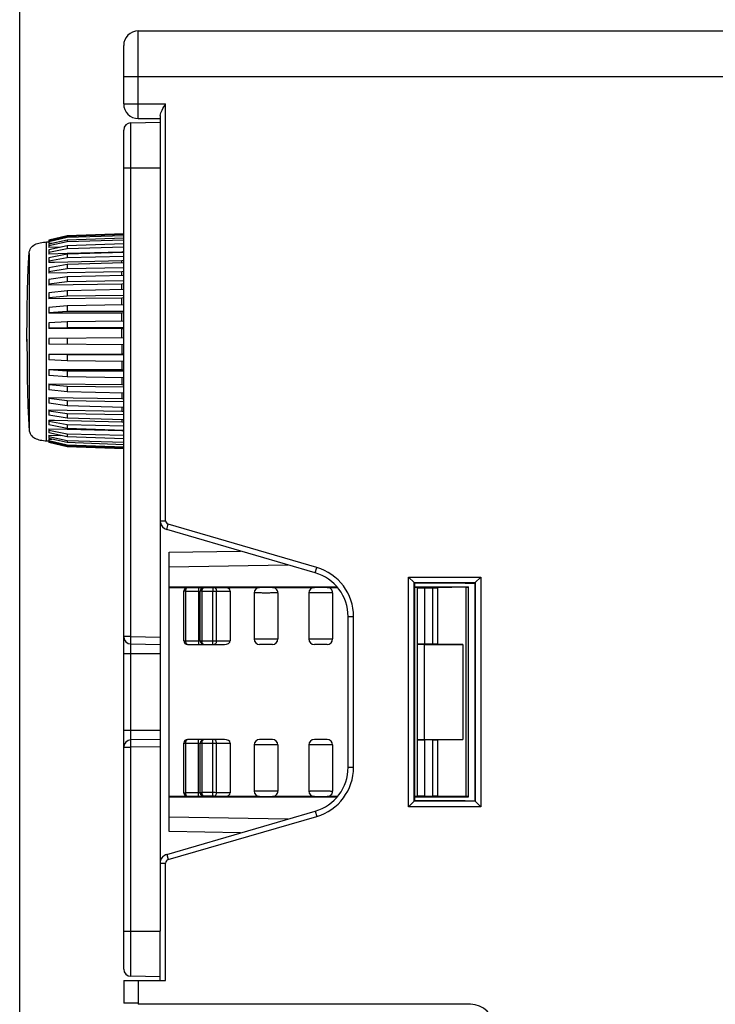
# Model space of a CAD drawing. Header units: millimetres. Extents: x 0 to 1132, y 0 to 772.
# Tile 35 of 39: x 303 to 341, y 624 to 677. Entities that reach past the tile are written whole.
import ezdxf

# ---------------------------------------------------------------- set-up
doc = ezdxf.new("R2010")
doc.units = ezdxf.units.MM
doc.header["$LTSCALE"] = 60.775
doc.header["$PDMODE"] = 3
doc.header["$PDSIZE"] = 0.3
doc.layers.get('0').update_dxf_attribs({"linetype": 'CONTINUOUS'})
doc.layers.get('Defpoints').update_dxf_attribs({"linetype": 'CONTINUOUS'})
for name, color, linetype in [('07_ALL_FEATURES', 7, 'CONTINUOUS'), ('3_ALL_AXES', 7, 'CONTINUOUS'), ('7_ALL_FEATURES', 7, 'CONTINUOUS'), ('DIM', 7, 'CONTINUOUS')]:
    doc.layers.add(name, color=color, linetype=linetype)
doc.styles.get("Standard").update_dxf_attribs({"font": 'micross.ttf'})
doc.dimstyles.new('DIMSTYLE_2', dxfattribs={"dimtxt": 10, "dimasz": 3, "dimexe": 1, "dimexo": 1, "dimgap": 2.5, "dimtad": 1, "dimdec": 1, "dimzin": 0, "dimdsep": 46, "dimtxsty": 'Standard', "dimblk": '_FILLED', "dimblk1": '_FILLED', "dimblk2": '_FILLED', "dimcen": 0.09, "dimadec": 0, "dimazin": 0, "dimtp": 0.1, "dimtm": 0.1, "dimtfac": 1, "dimtdec": 1, "dimtofl": 0, "dimtmove": 0, "dimatfit": 3, "dimldrblk": '_FILLED', "dimfxl": 1, "dimtolj": 1, "dimtzin": 0, "dimarcsym": 0})

# ---------------------------------------------------------------- blocks, each defined once
blk = doc.blocks.new('_FILLED')
at = {"color": 0, "linetype": 'ByBlock'}
blk.add_solid([(0, 0), (-1, 0.1667), (-1, -0.1667)], dxfattribs=at)
blk = doc.blocks.new('*D6')
at = {"layer": 'Defpoints', "color": 0, "linetype": 'Continuous', "transparency": 16777216}
for p in [(457.274, 696.847), (457.274, 673.947), (303.274, 619.812)]:
    blk.add_point(p, dxfattribs=at)
at = {"layer": 'DIM', "color": 0, "linetype": 'Continuous', "lineweight": -2, "transparency": 16777216}
for p, q in [((303.274, 620.812), (303.274, 697.847)), ((457.274, 674.947), (457.274, 697.847)), ((311.274, 696.847), (449.274, 696.847))]:
    blk.add_line(p, q, dxfattribs=at)
at = {"layer": 'DIM', "color": 0, "linetype": 'Continuous', "lineweight": -2, "transparency": 16777216, "xscale": 8, "yscale": 8, "zscale": 8, "rotation": 180}
blk.add_blockref('_FILLED', (303.274, 696.847), dxfattribs=at)
at = {"layer": 'DIM', "color": 0, "linetype": 'Continuous', "lineweight": -2, "transparency": 16777216, "xscale": 8, "yscale": 8, "zscale": 8}
blk.add_blockref('_FILLED', (457.274, 696.847), dxfattribs=at)
at = {"layer": 'DIM', "color": 0, "linetype": 'Continuous', "transparency": 16777216, "insert": (380.274, 705.347), "char_height": 6, "attachment_point": 2}
blk.add_mtext('\\A1;D', dxfattribs=at)

msp = doc.modelspace()

# ---------------------------------------------------------------- linework, layer by layer
at = {"layer": '07_ALL_FEATURES', "linetype": 'Continuous'}
for p, q in [((309.774, 672.047), (309.774, 676.847)), ((309.774, 676.847), (385.674, 676.847)), ((308.974, 672.847), (308.974, 676.047)), ((308.974, 674.347), (385.674, 674.347)), ((308.974, 672.847), (311.274, 672.847)), ((311.274, 650.022), (311.274, 672.847)), ((309.774, 672.047), (310.974, 672.047)), ((310.974, 672.222), (310.974, 669.347)), ((309.367, 671.819), (310.974, 671.847)), ((305.874, 665.627), (304.874, 665.394)), ((305.874, 665.581), (304.874, 665.35)), ((305.874, 665.53), (304.874, 665.302)), ((304.874, 665.394), (304.874, 665.201)), ((305.874, 665.394), (304.874, 665.171)), ((308.974, 665.735), (305.874, 665.627)), ((308.974, 665.692), (305.874, 665.581)), ((308.974, 665.633), (305.874, 665.53)), ((305.874, 665.581), (305.874, 665.53)), ((308.974, 665.506), (305.874, 665.394)), ((305.874, 665.394), (305.874, 665.293)), ((308.974, 665.388), (305.874, 665.293)), ((304.753, 665.29), (304.874, 665.294)), ((304.753, 654.403), (304.753, 665.29)), ((305.874, 665.293), (304.874, 665.075)), ((305.033, 665.206), (304.874, 665.201)), ((304.874, 665.171), (304.874, 664.978)), ((305.874, 665.071), (304.874, 664.86)), ((305.527, 664.998), (304.874, 664.978)), ((305.874, 664.922), (304.874, 664.719)), ((304.874, 664.86), (304.874, 664.628)), ((308.974, 665.18), (305.874, 665.071)), ((305.874, 665.071), (305.874, 664.922)), ((308.974, 665.007), (305.874, 664.922)), ((303.789, 664.66), (303.789, 655.033)), ((305.873, 664.655), (304.874, 664.628)), ((305.874, 664.619), (304.874, 664.426)), ((305.874, 664.427), (304.874, 664.244)), ((304.874, 664.426), (304.874, 664.161)), ((308.874, 664.736), (305.873, 664.655)), ((308.974, 664.722), (305.874, 664.619)), ((305.874, 664.619), (305.874, 664.427)), ((308.974, 664.498), (305.874, 664.427)), ((308.974, 664.761), (308.874, 664.736)), ((308.874, 664.719), (308.874, 664.736)), ((305.174, 664.168), (304.874, 664.161)), ((305.874, 664.049), (304.874, 663.879)), ((304.874, 663.879), (304.874, 663.588)), ((305.874, 663.818), (304.874, 663.66)), ((308.874, 664.253), (305.174, 664.168)), ((308.974, 664.145), (305.874, 664.049)), ((305.874, 664.049), (305.874, 663.818)), ((308.974, 663.876), (305.874, 663.818)), ((308.974, 664.275), (308.874, 664.253)), ((308.874, 664.142), (308.874, 664.253)), ((308.874, 663.661), (304.874, 663.588)), ((305.874, 663.376), (304.874, 663.233)), ((304.874, 663.233), (304.874, 662.922)), ((308.974, 663.462), (305.874, 663.376)), ((305.874, 663.376), (305.874, 663.112)), ((308.974, 663.681), (308.874, 663.661)), ((308.874, 663.459), (308.874, 663.661)), ((305.874, 663.112), (304.874, 662.982)), ((308.874, 662.976), (304.874, 662.922)), ((308.974, 663.154), (305.874, 663.112)), ((308.974, 662.69), (305.874, 662.616)), ((308.974, 662.992), (308.874, 662.976)), ((308.874, 662.687), (308.874, 662.976)), ((305.874, 662.616), (304.874, 662.503)), ((304.874, 662.503), (304.874, 662.181)), ((305.874, 662.325), (304.874, 662.227)), ((308.874, 662.213), (304.874, 662.181)), ((305.874, 662.616), (305.874, 662.325)), ((308.974, 662.35), (305.874, 662.325)), ((308.974, 662.225), (308.874, 662.213)), ((308.874, 661.845), (308.874, 662.213)), ((305.874, 661.788), (304.874, 661.708)), ((304.874, 661.708), (304.874, 661.382)), ((308.974, 661.847), (305.874, 661.788)), ((305.874, 661.788), (305.874, 661.477)), ((305.874, 661.477), (304.874, 661.414)), ((308.874, 661.392), (304.874, 661.382)), ((308.974, 661.485), (305.874, 661.477)), ((308.974, 661.4), (308.874, 661.392)), ((308.874, 660.954), (308.874, 661.392)), ((305.874, 660.912), (304.874, 660.867)), ((304.874, 660.867), (304.874, 660.546)), ((305.874, 660.589), (304.874, 660.562)), ((308.874, 660.533), (304.874, 660.546)), ((308.974, 660.956), (305.874, 660.912)), ((305.874, 660.912), (305.874, 660.589)), ((308.974, 660.58), (305.874, 660.589)), ((308.974, 660.536), (308.874, 660.533)), ((308.874, 660.036), (308.874, 660.533)), ((308.974, 660.037), (304.874, 660.001)), ((304.874, 660.001), (304.874, 659.692)), ((305.874, 660.01), (305.874, 659.683)), ((303.675, 659.963), (303.674, 659.847)), ((303.674, 659.847), (303.674, 659.715)), ((303.675, 659.577), (303.677, 659.013)), ((308.974, 659.656), (304.874, 659.692)), ((308.874, 659.657), (308.874, 659.16)), ((304.874, 659.148), (308.874, 659.16)), ((304.874, 659.148), (304.874, 658.826)), ((305.874, 659.104), (304.874, 659.132)), ((308.974, 659.114), (305.874, 659.104)), ((305.874, 659.104), (305.874, 658.781)), ((308.874, 659.16), (308.974, 659.157)), ((305.874, 658.781), (304.874, 658.826)), ((308.974, 658.737), (305.874, 658.781)), ((308.874, 658.739), (308.874, 658.301)), ((304.874, 658.311), (304.874, 657.985)), ((304.874, 658.311), (308.874, 658.301)), ((305.874, 658.216), (304.874, 658.279)), ((305.874, 657.905), (304.874, 657.985)), ((305.874, 658.216), (305.874, 657.905)), ((308.974, 658.208), (305.874, 658.216)), ((308.974, 657.846), (305.874, 657.905)), ((308.874, 658.301), (308.974, 658.293)), ((308.874, 657.848), (308.874, 657.48)), ((304.874, 657.512), (304.874, 657.19)), ((304.874, 657.512), (308.874, 657.48)), ((305.874, 657.368), (304.874, 657.466)), ((305.874, 657.368), (305.874, 657.077)), ((308.974, 657.343), (305.874, 657.368)), ((308.874, 657.48), (308.974, 657.468)), ((305.874, 657.077), (304.874, 657.19)), ((304.874, 656.771), (304.874, 656.461)), ((304.874, 656.771), (308.874, 656.718)), ((308.974, 657.004), (305.874, 657.077)), ((308.874, 657.006), (308.874, 656.718)), ((305.874, 656.581), (304.874, 656.711)), ((305.874, 656.317), (304.874, 656.461)), ((305.874, 656.581), (305.874, 656.317)), ((308.974, 656.54), (305.874, 656.581)), ((308.974, 656.231), (305.874, 656.317)), ((308.874, 656.718), (308.974, 656.702)), ((308.874, 656.234), (308.874, 656.032)), ((304.874, 656.105), (304.874, 655.814)), ((304.874, 656.105), (308.874, 656.032)), ((305.874, 655.875), (304.874, 656.033)), ((305.874, 655.644), (304.874, 655.814)), ((305.874, 655.875), (305.874, 655.644)), ((308.974, 655.818), (305.874, 655.875)), ((308.874, 656.032), (308.974, 656.013)), ((304.874, 655.532), (304.874, 655.267)), ((304.874, 655.532), (305.174, 655.525)), ((305.874, 655.267), (304.874, 655.449)), ((305.874, 655.074), (304.874, 655.267)), ((305.174, 655.525), (308.874, 655.44)), ((308.974, 655.548), (305.874, 655.644)), ((305.874, 655.267), (305.874, 655.074)), ((308.974, 655.195), (305.874, 655.267)), ((308.874, 655.551), (308.874, 655.44)), ((308.874, 655.44), (308.974, 655.418)), ((304.874, 655.065), (304.874, 654.833)), ((304.874, 655.065), (305.873, 655.038)), ((305.874, 654.771), (304.874, 654.974)), ((305.874, 654.622), (304.874, 654.833)), ((304.874, 654.715), (304.874, 654.523)), ((304.874, 654.715), (305.527, 654.696)), ((305.874, 654.4), (304.874, 654.618)), ((305.873, 655.038), (308.874, 654.957)), ((308.974, 654.971), (305.874, 655.074)), ((305.874, 654.771), (305.874, 654.622)), ((308.974, 654.687), (305.874, 654.771)), ((308.974, 654.514), (305.874, 654.622)), ((308.874, 654.974), (308.874, 654.957)), ((308.874, 654.957), (308.974, 654.932)), ((304.753, 654.403), (304.874, 654.399)), ((305.874, 654.299), (304.874, 654.523)), ((304.874, 654.492), (304.874, 654.299)), ((304.874, 654.492), (305.033, 654.487)), ((305.874, 654.163), (304.874, 654.391)), ((305.874, 654.112), (304.874, 654.343)), ((305.874, 654.067), (304.874, 654.299)), ((305.874, 654.4), (305.874, 654.299)), ((308.974, 654.305), (305.874, 654.4)), ((308.974, 654.188), (305.874, 654.299)), ((305.874, 654.163), (305.874, 654.112)), ((308.974, 654.061), (305.874, 654.163)), ((308.974, 654.001), (305.874, 654.112)), ((308.974, 653.958), (305.874, 654.067)), ((310.974, 650.022), (311.274, 650.022)), ((311.334, 649.542), (311.418, 649.83)), ((319.557, 647.459), (311.418, 649.83)), ((319.473, 647.171), (311.334, 649.542)), ((311.474, 648.294), (315.384, 648.362)), ((311.474, 632.999), (311.474, 648.294)), ((311.474, 647.494), (317.975, 647.608)), ((319.473, 647.171), (319.557, 647.459)), ((324.586, 634.358), (324.586, 646.935)), ((324.586, 646.935), (328.543, 646.935)), ((324.886, 646.635), (324.586, 646.935)), ((324.886, 634.658), (324.886, 646.635)), ((324.886, 646.635), (324.917, 646.604)), ((324.886, 646.635), (328.243, 646.635)), ((324.917, 646.604), (324.917, 634.689)), ((327.682, 646.604), (324.917, 646.604)), ((327.682, 646.604), (328.211, 646.603)), ((328.211, 646.603), (328.243, 646.635)), ((328.211, 646.603), (328.211, 634.69)), ((328.243, 646.635), (328.543, 646.935)), ((328.243, 646.635), (328.243, 634.658)), ((328.543, 646.935), (328.543, 634.358)), ((311.474, 646.397), (320.663, 646.397)), ((311.474, 646.369), (312.474, 646.369)), ((312.274, 643.447), (312.274, 646.164)), ((312.374, 643.447), (312.374, 646.166)), ((312.374, 646.166), (313.074, 646.166)), ((312.474, 646.366), (313.074, 646.366)), ((313.074, 646.366), (313.074, 646.166)), ((313.074, 646.166), (313.074, 643.247)), ((313.174, 643.447), (313.174, 646.159)), ((313.274, 643.447), (313.274, 646.161)), ((313.274, 646.161), (313.865, 646.161)), ((313.374, 646.361), (313.865, 646.361)), ((313.865, 646.361), (313.865, 646.161)), ((313.865, 643.247), (313.865, 646.161)), ((313.929, 646.362), (314.501, 646.371)), ((314.058, 646.162), (314.809, 646.173)), ((314.058, 643.447), (314.058, 646.162)), ((314.501, 646.371), (316.424, 646.372)), ((314.809, 646.173), (314.809, 643.447)), ((324.917, 646.397), (327.874, 646.397)), ((321.274, 636.522), (321.274, 644.771)), ((321.274, 644.771), (321.574, 644.771)), ((321.574, 636.522), (321.574, 644.771)), ((312.274, 643.447), (314.809, 643.447)), ((310.974, 643.247), (310.974, 638.047)), ((312.474, 643.247), (314.497, 643.247)), ((327.557, 643.247), (327.557, 638.047)), ((314.497, 638.047), (312.474, 638.047)), ((313.074, 635.127), (313.074, 638.047)), ((313.865, 635.132), (313.865, 638.047)), ((312.274, 635.129), (312.274, 637.847)), ((312.274, 637.847), (314.809, 637.847)), ((312.374, 635.128), (312.374, 637.847)), ((313.174, 635.134), (313.174, 637.847)), ((313.274, 635.132), (313.274, 637.847)), ((314.058, 635.131), (314.058, 637.847)), ((314.809, 637.847), (314.809, 635.12)), ((321.274, 636.522), (321.574, 636.522)), ((312.474, 634.924), (311.474, 634.925)), ((311.474, 634.897), (320.663, 634.897)), ((313.074, 635.127), (312.374, 635.128)), ((313.074, 634.927), (312.474, 634.928)), ((313.074, 634.927), (313.074, 635.127)), ((313.865, 635.132), (313.274, 635.132)), ((313.865, 634.932), (313.374, 634.932)), ((313.865, 634.932), (313.865, 635.132)), ((314.501, 634.923), (313.929, 634.931)), ((314.809, 635.12), (314.058, 635.131)), ((316.424, 634.922), (314.501, 634.923)), ((324.886, 634.658), (324.586, 634.358)), ((324.917, 634.689), (324.886, 634.658)), ((328.243, 634.658), (324.886, 634.658)), ((324.917, 634.897), (327.874, 634.897)), ((327.682, 634.689), (324.917, 634.689)), ((327.682, 634.689), (328.211, 634.69)), ((328.211, 634.69), (328.243, 634.658)), ((328.243, 634.658), (328.543, 634.358)), ((311.334, 631.752), (319.473, 634.122)), ((319.473, 634.122), (319.557, 633.834)), ((328.543, 634.358), (324.586, 634.358)), ((311.418, 631.463), (319.557, 633.834)), ((317.975, 633.686), (311.474, 633.799)), ((315.384, 632.931), (311.474, 632.999)), ((311.334, 631.752), (311.418, 631.463)), ((310.974, 631.271), (311.274, 631.271)), ((311.274, 624.847), (311.274, 631.271)), ((310.974, 624.847), (310.974, 627.547)), ((308.974, 624.847), (308.974, 623.61)), ((308.974, 624.847), (311.274, 624.847)), ((309.774, 624.847), (309.774, 623.547)), ((309.774, 623.608), (308.974, 623.61)), ((327.974, 623.547), (309.774, 623.547))]:
    msp.add_line(p, q, dxfattribs=at)
for centre, radius, start, end in [((309.774, 676.047), 0.8, 90, 180), ((309.774, 672.847), 0.8, 180, 270), ((371.975, 659.767), 68.301, 180.04366, 180.15963), ((390.234, 659.373), 86.558, 180.23864, 180.41285), ((311.474, 650.022), 0.5, 191.7296, 253.7612), ((311.474, 650.022), 0.2, 180, 253.7612), ((318.774, 644.771), 2.5, 0, 73.7612), ((318.774, 644.771), 2.8, 0, 73.7612), ((312.476, 646.164), 0.202, 161.6084, 179.9293), ((313.376, 646.159), 0.202, 161.6084, 179.9293), ((313.368, 646.161), 0.193, 176.1478, 179.9902), ((313.376, 646.16), 0.202, 164.9471, 176.1021), ((313.376, 646.31), 0.0511, 92.0675, 101.9777), ((313.86, 689.935), 43.774, 270.0067, 270.2591), ((312.474, 643.447), 0.2, 180, 270), ((313.374, 643.447), 0.2, 180, 270.0088), ((313.374, 643.298), 0.051, 259.0892, 269.9322), ((312.474, 637.847), 0.2, 90, 180), ((313.374, 637.847), 0.2, 89.9912, 180), ((313.374, 637.996), 0.051, 90.0678, 100.9108), ((318.774, 636.522), 2.5, 286.2388, 0), ((318.774, 636.522), 2.8, 286.2388, 0), ((312.476, 635.13), 0.202, 202.4037, 269.3687), ((313.368, 635.132), 0.193, 180.0098, 183.8522), ((313.376, 635.133), 0.202, 183.8979, 195.0529), ((313.376, 635.134), 0.202, 202.4037, 269.3775), ((313.873, 596.754), 38.378, 89.7232, 90.0111), ((313.867, 630.669), 4.263, 89.1693, 90.0333), ((311.474, 631.271), 0.5, 106.2388, 180), ((311.474, 631.271), 0.2, 106.2388, 180)]:
    msp.add_arc(centre, radius, start, end, dxfattribs=at)
for centre, major_axis, ratio, start_param, end_param in [((312.474, 646.169), (0, 0.2), 0.999848, 0.000609, 1.570796), ((314.497, 646.17), (0.311, 0.005), 0.642744, -0.009799, 1.548027), ((314.497, 643.447), (0.311, 0), 0.642788, -1.570796, 0), ((314.497, 637.847), (0.311, 0), 0.642788, 0, 1.570796), ((312.474, 635.124), (0, 0.2), 0.999848, 1.570796, 3.140984), ((314.497, 635.123), (0.311, -0.005), 0.642744, -1.548027, 0.009799), ((327.974, 622.247), (0, 1.3), 0.999962, -1.570796, 0)]:
    msp.add_ellipse(centre, major_axis=major_axis, ratio=ratio, start_param=start_param, end_param=end_param, dxfattribs=at)
for points, knots in [([(310.974, 672.222), (310.974, 672.269), (311.007, 672.372), (311.109, 672.58), (311.208, 672.738), (311.274, 672.847)], [0, 0, 0, 0, 0.20335, 0.450929, 1, 1, 1, 1]), ([(303.789, 664.66), (303.793, 664.718), (303.812, 664.825), (303.883, 664.965), (303.982, 665.072), (304.104, 665.153), (304.245, 665.213), (304.461, 665.27), (304.634, 665.286), (304.753, 665.29)], [0, 0, 0, 0, 0.135123, 0.252328, 0.363297, 0.475703, 0.593991, 0.720397, 1, 1, 1, 1]), ([(303.789, 655.033), (303.793, 654.976), (303.812, 654.868), (303.883, 654.729), (303.982, 654.621), (304.104, 654.54), (304.245, 654.48), (304.461, 654.424), (304.634, 654.407), (304.753, 654.403)], [0, 0, 0, 0, 0.135123, 0.252328, 0.363297, 0.475703, 0.593991, 0.720397, 1, 1, 1, 1]), ([(312.374, 646.166), (312.362, 646.165), (312.338, 646.165), (312.31, 646.165), (312.292, 646.164), (312.283, 646.165), (312.278, 646.164), (312.274, 646.165), (312.274, 646.164)], [0, 0, 0, 0, 0.382109, 0.707073, 0.831377, 0.923569, 0.980446, 1, 1, 1, 1]), ([(312.474, 646.366), (312.434, 646.365), (312.351, 646.339), (312.298, 646.268), (312.285, 646.227)], [0, 0, 0, 0, 0.486041, 1, 1, 1, 1]), ([(312.374, 646.166), (312.375, 646.192), (312.38, 646.243), (312.403, 646.316), (312.445, 646.365), (312.474, 646.366)], [0, 0, 0, 0, 0.338104, 0.627488, 1, 1, 1, 1]), ([(313.074, 646.366), (313.112, 646.366), (313.168, 646.366), (313.239, 646.365), (313.284, 646.365), (313.32, 646.364), (313.349, 646.364), (313.362, 646.361), (313.374, 646.363), (313.374, 646.361)], [0, 0, 0, 0, 0.382427, 0.555198, 0.706671, 0.831031, 0.923487, 0.980486, 1, 1, 1, 1]), ([(313.074, 646.166), (313.087, 646.166), (313.11, 646.166), (313.143, 646.166), (313.159, 646.162), (313.174, 646.164), (313.174, 646.161)], [0, 0, 0, 0, 0.38152, 0.705002, 0.921626, 1, 1, 1, 1]), ([(313.274, 646.161), (313.262, 646.161), (313.238, 646.161), (313.21, 646.16), (313.192, 646.16), (313.183, 646.16), (313.178, 646.159), (313.174, 646.16), (313.174, 646.159)], [0, 0, 0, 0, 0.382109, 0.707073, 0.831377, 0.923569, 0.980446, 1, 1, 1, 1]), ([(313.374, 646.361), (313.331, 646.361), (313.243, 646.332), (313.192, 646.254), (313.181, 646.213)], [0, 0, 0, 0, 0.499823, 1, 1, 1, 1]), ([(313.374, 646.361), (313.334, 646.361), (313.251, 646.334), (313.198, 646.263), (313.185, 646.223)], [0, 0, 0, 0, 0.486041, 1, 1, 1, 1]), ([(313.274, 646.161), (313.275, 646.208), (313.284, 646.282), (313.337, 646.354), (313.365, 646.36)], [0, 0, 0, 0, 0.615415, 1, 1, 1, 1]), ([(313.865, 646.361), (313.871, 646.361), (313.892, 646.361), (313.914, 646.362), (313.929, 646.362)], [0, 0, 0, 0, 0.270113, 1, 1, 1, 1]), ([(313.929, 646.362), (313.965, 646.361), (314.02, 646.315), (314.051, 646.237), (314.058, 646.187), (314.058, 646.162)], [0, 0, 0, 0, 0.423918, 0.700074, 1, 1, 1, 1]), ([(312.474, 643.247), (312.445, 643.247), (312.402, 643.296), (312.38, 643.369), (312.374, 643.42), (312.374, 643.447)], [0, 0, 0, 0, 0.369884, 0.659844, 1, 1, 1, 1]), ([(313.365, 643.248), (313.336, 643.253), (313.283, 643.325), (313.274, 643.4), (313.274, 643.447)], [0, 0, 0, 0, 0.382873, 1, 1, 1, 1]), ([(314.058, 643.447), (314.058, 643.421), (314.052, 643.371), (314.025, 643.306), (313.984, 643.259), (313.947, 643.247), (313.929, 643.247)], [0, 0, 0, 0, 0.297416, 0.56961, 0.801496, 1, 1, 1, 1]), ([(312.374, 637.847), (312.374, 637.874), (312.38, 637.924), (312.402, 637.998), (312.445, 638.047), (312.474, 638.047)], [0, 0, 0, 0, 0.340157, 0.630119, 1, 1, 1, 1]), ([(313.274, 637.847), (313.274, 637.894), (313.283, 637.968), (313.336, 638.04), (313.365, 638.046)], [0, 0, 0, 0, 0.617129, 1, 1, 1, 1]), ([(314.058, 637.847), (314.058, 637.872), (314.052, 637.922), (314.025, 637.987), (313.984, 638.034), (313.947, 638.047), (313.929, 638.047)], [0, 0, 0, 0, 0.297416, 0.56961, 0.801496, 1, 1, 1, 1]), ([(312.274, 635.129), (312.274, 635.129), (312.278, 635.13), (312.283, 635.128), (312.292, 635.129), (312.31, 635.128), (312.338, 635.128), (312.362, 635.128), (312.374, 635.128)], [0, 0, 0, 0, 0.01956, 0.076436, 0.168626, 0.29293, 0.617893, 1, 1, 1, 1]), ([(312.474, 634.928), (312.445, 634.929), (312.403, 634.978), (312.38, 635.051), (312.375, 635.101), (312.374, 635.128)], [0, 0, 0, 0, 0.372607, 0.661955, 1, 1, 1, 1]), ([(313.174, 635.132), (313.174, 635.13), (313.159, 635.131), (313.143, 635.127), (313.11, 635.128), (313.087, 635.127), (313.074, 635.127)], [0, 0, 0, 0, 0.078256, 0.294708, 0.618289, 1, 1, 1, 1]), ([(313.374, 634.932), (313.374, 634.93), (313.362, 634.933), (313.349, 634.929), (313.32, 634.93), (313.284, 634.928), (313.239, 634.928), (313.168, 634.927), (313.112, 634.927), (313.074, 634.927)], [0, 0, 0, 0, 0.019478, 0.076391, 0.168743, 0.293038, 0.444524, 0.617381, 1, 1, 1, 1]), ([(313.174, 635.134), (313.174, 635.133), (313.178, 635.134), (313.183, 635.133), (313.192, 635.134), (313.21, 635.133), (313.238, 635.133), (313.262, 635.132), (313.274, 635.132)], [0, 0, 0, 0, 0.01956, 0.076436, 0.168626, 0.29293, 0.617893, 1, 1, 1, 1]), ([(313.374, 634.932), (313.331, 634.932), (313.243, 634.961), (313.192, 635.039), (313.181, 635.08)], [0, 0, 0, 0, 0.499823, 1, 1, 1, 1]), ([(313.374, 634.932), (313.345, 634.933), (313.303, 634.982), (313.28, 635.055), (313.275, 635.106), (313.274, 635.132)], [0, 0, 0, 0, 0.372607, 0.661955, 1, 1, 1, 1]), ([(313.929, 634.931), (313.965, 634.932), (314.02, 634.978), (314.051, 635.057), (314.058, 635.106), (314.058, 635.131)], [0, 0, 0, 0, 0.423918, 0.700074, 1, 1, 1, 1])]:
    msp.add_open_spline(points, degree=3, knots=knots, dxfattribs=at)
for points in [[(312.274, 635.129), (312.274, 635.103), (312.28, 635.077), (312.29, 635.053)], [(313.174, 635.134), (313.174, 635.108), (313.18, 635.081), (313.19, 635.057)]]:
    msp.add_open_spline(points, degree=3, dxfattribs=at)
at = {"layer": '3_ALL_AXES', "linetype": 'Continuous'}
msp.add_line((303.674, 659.847), (303.674, 659.714), dxfattribs=at)
for points, knots in [([(303.674, 659.847), (303.674, 660.65), (303.682, 661.854), (303.724, 663.459), (303.761, 664.26), (303.789, 664.66)], [0, 0, 0, 0, 0.500293, 0.750221, 1, 1, 1, 1]), ([(303.678, 658.745), (303.683, 658.126), (303.695, 657.197), (303.736, 655.96), (303.768, 655.342), (303.789, 655.033)], [0, 0, 0, 0, 0.50023, 0.750168, 1, 1, 1, 1])]:
    msp.add_open_spline(points, degree=3, knots=knots, dxfattribs=at)
at = {"layer": '7_ALL_FEATURES', "linetype": 'Continuous'}
for p, q in [((308.974, 625.475), (308.974, 671.419)), ((309.367, 671.819), (310.974, 671.847)), ((309.367, 643.675), (309.367, 671.819)), ((308.974, 669.347), (310.974, 669.347)), ((310.974, 669.347), (310.974, 643.247)), ((316.124, 646.072), (316.124, 643.547)), ((317.124, 646.372), (319.424, 646.374)), ((317.424, 646.072), (317.424, 643.547)), ((319.124, 646.073), (319.124, 643.547)), ((320.124, 646.374), (320.683, 646.374)), ((320.424, 646.074), (320.424, 643.547)), ((324.917, 646.377), (325.074, 646.377)), ((325.074, 634.916), (325.074, 646.377)), ((325.474, 643.271), (325.474, 646.348)), ((325.474, 646.348), (325.915, 646.348)), ((325.915, 643.271), (325.915, 646.348)), ((327.749, 646.377), (326.19, 646.35)), ((326.19, 643.269), (326.19, 646.35)), ((327.749, 634.917), (327.749, 646.377)), ((327.874, 634.897), (327.874, 646.397)), ((309.367, 643.675), (308.974, 643.675)), ((309.367, 643.675), (310.974, 643.647)), ((316.124, 643.547), (317.424, 643.547)), ((319.124, 643.547), (320.424, 643.547)), ((308.974, 642.747), (310.974, 642.747)), ((309.367, 638.019), (309.367, 643.275)), ((309.367, 643.275), (310.974, 643.247)), ((317.124, 643.247), (316.424, 643.247)), ((320.124, 643.247), (319.424, 643.247)), ((325.462, 638.047), (325.462, 643.247)), ((325.462, 643.247), (327.557, 643.247)), ((325.915, 643.271), (325.474, 643.271)), ((327.557, 643.247), (326.19, 643.269)), ((308.974, 638.547), (310.974, 638.547)), ((310.974, 638.047), (309.367, 638.019)), ((310.974, 638.047), (310.974, 627.547)), ((317.124, 638.047), (316.424, 638.047)), ((320.124, 638.047), (319.424, 638.047)), ((325.462, 638.047), (327.557, 638.047)), ((325.474, 634.946), (325.474, 638.022)), ((325.915, 638.022), (325.474, 638.022)), ((325.915, 634.945), (325.915, 638.022)), ((327.557, 638.047), (326.19, 638.024)), ((326.19, 634.943), (326.19, 638.024)), ((308.974, 637.619), (309.367, 637.619)), ((310.974, 637.647), (309.367, 637.619)), ((309.367, 625.075), (309.367, 637.619)), ((316.124, 637.747), (316.124, 635.222)), ((317.424, 637.747), (316.124, 637.747)), ((317.424, 637.747), (317.424, 635.221)), ((319.124, 637.747), (319.124, 635.22)), ((320.424, 637.747), (319.124, 637.747)), ((320.424, 637.747), (320.424, 635.219)), ((319.424, 634.92), (317.124, 634.921)), ((320.683, 634.919), (320.124, 634.919)), ((325.074, 634.916), (324.917, 634.916)), ((325.474, 634.946), (325.915, 634.945)), ((327.749, 634.917), (326.19, 634.943)), ((308.974, 627.547), (310.974, 627.547)), ((310.974, 625.047), (309.367, 625.075))]:
    msp.add_line(p, q, dxfattribs=at)
for centre, radius, start, end in [((309.374, 671.419), 0.4, 91, 180), ((316.424, 646.072), 0.3, 90.0404, 179.993), ((317.124, 646.072), 0.3, 0.0077, 90.029), ((319.424, 646.073), 0.3, 90.0404, 179.993), ((320.124, 646.074), 0.3, 0.0077, 90.029), ((309.374, 643.675), 0.4, 180, 269), ((316.424, 643.547), 0.3, 180, 270), ((317.124, 643.547), 0.3, 270, 0), ((319.424, 643.547), 0.3, 180, 270), ((320.124, 643.547), 0.3, 270, 0), ((309.374, 637.619), 0.4, 91, 180), ((316.424, 637.747), 0.3, 90, 180), ((317.124, 637.747), 0.3, 0, 90), ((319.424, 637.747), 0.3, 90, 180), ((320.124, 637.747), 0.3, 0, 90), ((316.424, 635.222), 0.3, 180.0078, 269.9591), ((317.124, 635.221), 0.3, 269.9704, 359.9933), ((319.424, 635.22), 0.3, 180.0078, 269.9591), ((320.124, 635.219), 0.3, 269.9704, 359.9933), ((309.374, 625.475), 0.4, 180, 269)]:
    msp.add_arc(centre, radius, start, end, dxfattribs=at)
for centre, ratio, start_param, end_param in [((325.474, 646.355), 0.017444, 3.141582, 4.712378), ((325.915, 646.355), 0.017444, -1.570807, -0.813972), ((327.474, 646.381), 0.017444, -0.813972, -0.000011), ((325.474, 643.264), 0.017455, 1.570796, 3.141593), ((325.462, 643.24), 0.017455, 1.570796, 2.888912), ((325.915, 643.264), 0.017455, 0.813962, 1.570796), ((325.462, 638.054), 0.017455, -2.888912, -1.570796), ((325.474, 638.029), 0.017455, 3.141593, 4.712389), ((325.915, 638.029), 0.017455, -1.570796, -0.813962), ((325.474, 634.939), 0.017444, 1.570807, 3.141603), ((325.915, 634.938), 0.017444, 0.813972, 1.570807), ((327.474, 634.912), 0.017444, 0.000011, 0.813972)]:
    msp.add_ellipse(centre, major_axis=(0.4, 0), ratio=ratio, start_param=start_param, end_param=end_param, dxfattribs=at)
for points, knots in [([(316.774, 646.066), (316.732, 646.066), (316.649, 646.066), (316.529, 646.066), (316.418, 646.067), (316.321, 646.067), (316.25, 646.068), (316.203, 646.069), (316.176, 646.069), (316.155, 646.07), (316.138, 646.07), (316.131, 646.072), (316.124, 646.071), (316.124, 646.072)], [0, 0, 0, 0, 0.194901, 0.382678, 0.555508, 0.706977, 0.831353, 0.881784, 0.923748, 0.956822, 0.980655, 0.995082, 1, 1, 1, 1]), ([(316.774, 646.366), (316.729, 646.366), (316.664, 646.366), (316.581, 646.367), (316.527, 646.367), (316.487, 646.368), (316.45, 646.368), (316.439, 646.371), (316.423, 646.37), (316.424, 646.372)], [0, 0, 0, 0, 0.386061, 0.560055, 0.712101, 0.836347, 0.92782, 0.983002, 1, 1, 1, 1]), ([(317.124, 646.372), (317.125, 646.371), (317.109, 646.371), (317.098, 646.369), (317.062, 646.369), (317.021, 646.367), (316.967, 646.367), (316.885, 646.366), (316.819, 646.366), (316.774, 646.366)], [0, 0, 0, 0, 0.017, 0.072195, 0.163677, 0.287925, 0.439972, 0.613963, 1, 1, 1, 1]), ([(317.424, 646.072), (317.424, 646.071), (317.418, 646.072), (317.411, 646.07), (317.394, 646.07), (317.373, 646.07), (317.346, 646.069), (317.299, 646.068), (317.228, 646.068), (317.131, 646.067), (317.02, 646.066), (316.899, 646.066), (316.816, 646.066), (316.774, 646.066)], [0, 0, 0, 0, 0.004917, 0.019349, 0.043187, 0.076263, 0.11823, 0.168662, 0.29304, 0.44451, 0.617338, 0.805108, 1, 1, 1, 1]), ([(319.774, 646.068), (319.732, 646.068), (319.649, 646.068), (319.529, 646.068), (319.418, 646.068), (319.321, 646.069), (319.25, 646.07), (319.203, 646.071), (319.176, 646.071), (319.155, 646.072), (319.138, 646.072), (319.131, 646.074), (319.124, 646.072), (319.124, 646.073)], [0, 0, 0, 0, 0.194901, 0.382678, 0.555508, 0.706977, 0.831353, 0.881784, 0.923748, 0.956822, 0.980655, 0.995082, 1, 1, 1, 1]), ([(319.774, 646.368), (319.729, 646.367), (319.664, 646.368), (319.581, 646.368), (319.527, 646.369), (319.487, 646.37), (319.45, 646.37), (319.439, 646.373), (319.423, 646.372), (319.424, 646.374)], [0, 0, 0, 0, 0.386061, 0.560055, 0.712101, 0.836347, 0.92782, 0.983002, 1, 1, 1, 1]), ([(320.124, 646.374), (320.125, 646.372), (320.109, 646.373), (320.098, 646.371), (320.062, 646.371), (320.021, 646.369), (319.967, 646.369), (319.885, 646.368), (319.819, 646.368), (319.774, 646.368)], [0, 0, 0, 0, 0.017, 0.072195, 0.163677, 0.287925, 0.439972, 0.613963, 1, 1, 1, 1]), ([(320.424, 646.074), (320.424, 646.073), (320.418, 646.074), (320.411, 646.072), (320.394, 646.072), (320.373, 646.071), (320.346, 646.071), (320.299, 646.07), (320.228, 646.069), (320.131, 646.069), (320.02, 646.068), (319.899, 646.068), (319.816, 646.068), (319.774, 646.068)], [0, 0, 0, 0, 0.004917, 0.019349, 0.043187, 0.076263, 0.11823, 0.168662, 0.29304, 0.44451, 0.617338, 0.805108, 1, 1, 1, 1]), ([(309.367, 643.275), (309.367, 643.275), (309.367, 643.279), (309.366, 643.283), (309.366, 643.293), (309.365, 643.313), (309.365, 643.346), (309.364, 643.395), (309.365, 643.455), (309.365, 643.55), (309.366, 643.624), (309.367, 643.675)], [0, 0, 0, 0, 0.005136, 0.019649, 0.043509, 0.076557, 0.169036, 0.293266, 0.444656, 0.617517, 1, 1, 1, 1]), ([(309.367, 637.619), (309.366, 637.67), (309.365, 637.744), (309.365, 637.838), (309.364, 637.898), (309.365, 637.947), (309.365, 637.98), (309.366, 638), (309.366, 638.01), (309.367, 638.015), (309.367, 638.019), (309.367, 638.019)], [0, 0, 0, 0, 0.382501, 0.555374, 0.70677, 0.830996, 0.923471, 0.956516, 0.980366, 0.994869, 1, 1, 1, 1]), ([(316.124, 635.222), (316.124, 635.223), (316.131, 635.221), (316.138, 635.224), (316.155, 635.223), (316.176, 635.224), (316.203, 635.224), (316.25, 635.225), (316.321, 635.226), (316.418, 635.227), (316.529, 635.227), (316.649, 635.227), (316.732, 635.228), (316.774, 635.228)], [0, 0, 0, 0, 0.004918, 0.019349, 0.043185, 0.07626, 0.118226, 0.168659, 0.293037, 0.444507, 0.617335, 0.805107, 1, 1, 1, 1]), ([(316.774, 635.228), (316.817, 635.227), (316.899, 635.227), (317.02, 635.227), (317.131, 635.226), (317.228, 635.226), (317.299, 635.225), (317.346, 635.224), (317.373, 635.224), (317.394, 635.223), (317.411, 635.223), (317.418, 635.221), (317.424, 635.222), (317.424, 635.221)], [0, 0, 0, 0, 0.1949, 0.382677, 0.555507, 0.706975, 0.831351, 0.881782, 0.923747, 0.956822, 0.980657, 0.995084, 1, 1, 1, 1]), ([(319.124, 635.22), (319.124, 635.221), (319.131, 635.22), (319.138, 635.222), (319.155, 635.221), (319.176, 635.222), (319.203, 635.223), (319.25, 635.223), (319.321, 635.224), (319.418, 635.225), (319.529, 635.225), (319.649, 635.226), (319.732, 635.226), (319.774, 635.226)], [0, 0, 0, 0, 0.004918, 0.019349, 0.043185, 0.07626, 0.118226, 0.168659, 0.293037, 0.444507, 0.617335, 0.805107, 1, 1, 1, 1]), ([(319.774, 635.226), (319.817, 635.226), (319.899, 635.226), (320.02, 635.225), (320.131, 635.225), (320.228, 635.224), (320.299, 635.223), (320.346, 635.222), (320.373, 635.222), (320.394, 635.221), (320.411, 635.221), (320.418, 635.219), (320.424, 635.22), (320.424, 635.219)], [0, 0, 0, 0, 0.1949, 0.382677, 0.555507, 0.706975, 0.831351, 0.881782, 0.923747, 0.956822, 0.980657, 0.995084, 1, 1, 1, 1]), ([(316.424, 634.922), (316.423, 634.923), (316.439, 634.922), (316.45, 634.925), (316.487, 634.925), (316.528, 634.926), (316.581, 634.927), (316.664, 634.927), (316.729, 634.928), (316.774, 634.928)], [0, 0, 0, 0, 0.016998, 0.072184, 0.163664, 0.287913, 0.43996, 0.613953, 1, 1, 1, 1]), ([(316.774, 634.928), (316.819, 634.928), (316.885, 634.927), (316.967, 634.926), (317.021, 634.926), (317.062, 634.924), (317.098, 634.924), (317.109, 634.922), (317.125, 634.923), (317.124, 634.921)], [0, 0, 0, 0, 0.386052, 0.560045, 0.71209, 0.836335, 0.927808, 0.983, 1, 1, 1, 1]), ([(319.424, 634.92), (319.423, 634.921), (319.439, 634.92), (319.45, 634.923), (319.487, 634.923), (319.528, 634.924), (319.581, 634.925), (319.664, 634.926), (319.729, 634.926), (319.774, 634.926)], [0, 0, 0, 0, 0.016998, 0.072184, 0.163664, 0.287913, 0.43996, 0.613953, 1, 1, 1, 1]), ([(319.774, 634.926), (319.819, 634.926), (319.885, 634.925), (319.967, 634.925), (320.021, 634.924), (320.062, 634.923), (320.098, 634.923), (320.109, 634.92), (320.125, 634.921), (320.124, 634.919)], [0, 0, 0, 0, 0.386052, 0.560045, 0.71209, 0.836335, 0.927808, 0.983, 1, 1, 1, 1])]:
    msp.add_open_spline(points, degree=3, knots=knots, dxfattribs=at)

# ---------------------------------------------------------------- dimensions: what is measured, and where the dimension line sits
at = {"layer": 'DIM', "linetype": 'Continuous'}
dim = msp.add_linear_dim(base=(457.274, 696.847), p1=(303.274, 619.812), p2=(457.274, 673.947), text='D', dimstyle='DIMSTYLE_2', override={"dimtxt": 6, "dimasz": 8}, dxfattribs=at)
dim.commit()
dim.dimension.update_dxf_attribs({"geometry": '*D6', "text_midpoint": (380.274, 696.847), "dimtype": 160})

doc.saveas('drawing.dxf')
